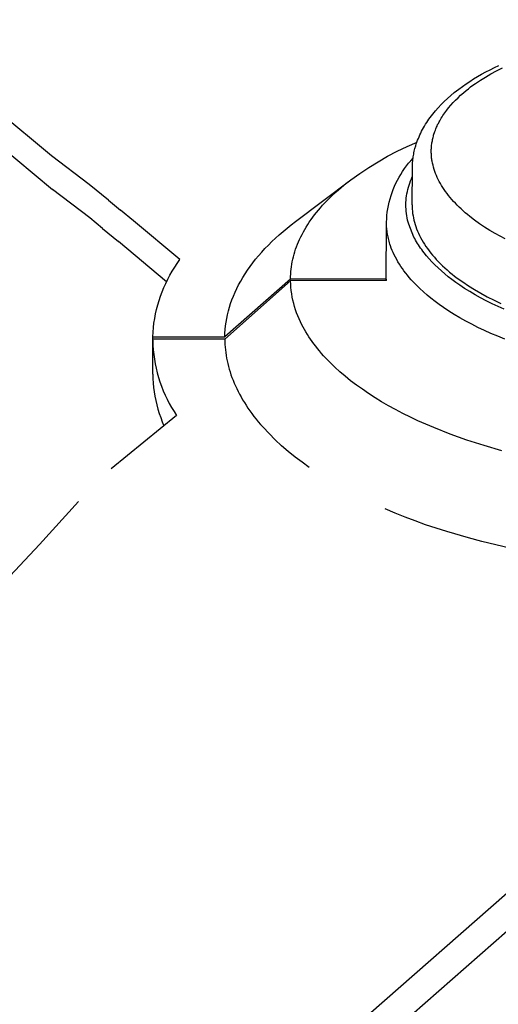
# Model space of a CAD drawing. Header units: millimetres. Extents: x -4170 to -1673, y 3725 to 5351.
# Tile 29 of 49: x -2382 to -2312, y 4813 to 4957. Entities that reach past the tile are written whole.
import ezdxf

# ---------------------------------------------------------------- set-up
doc = ezdxf.new("R2010")
doc.units = ezdxf.units.MM
doc.layers.add('Make2D$Visible$Curvas', color=7, linetype='Continuous')

msp = doc.modelspace()

# ---------------------------------------------------------------- linework, layer by layer
at = {"layer": 'Make2D$Visible$Curvas', "color": 29, "lineweight": -3, "true_color": 0x4d342b}
for p, q in [((-2377.09, 4937.46), (-2480.78, 5022.74)), ((-2480.56, 5018.24), (-2376.91, 4932.54)), ((-2317.93, 4946.84), (-2317.93, 4946.84)), ((-2322.09, 4942.4), (-2322.09, 4942.4)), ((-2325.02, 4938.81), (-2323.56, 4939.46)), ((-2323.16, 4940.47), (-2323.17, 4940.47)), ((-2327.86, 4937.38), (-2326.45, 4938.12)), ((-2326.45, 4938.12), (-2325.02, 4938.81)), ((-2371.57, 4933.26), (-2377.09, 4937.46)), ((-2330.61, 4935.75), (-2329.25, 4936.59)), ((-2329.25, 4936.59), (-2327.86, 4937.38)), ((-2333.24, 4933.95), (-2331.94, 4934.87)), ((-2331.94, 4934.87), (-2330.61, 4935.75)), ((-2341.34, 4927.84), (-2333.24, 4933.95)), ((-2334.69, 4932.79), (-2333.97, 4933.38)), ((-2333.97, 4933.38), (-2333.24, 4933.95)), ((-2371.48, 4928.39), (-2376.91, 4932.54)), ((-2368.71, 4930.97), (-2371.57, 4933.26)), ((-2336.07, 4931.55), (-2335.39, 4932.18)), ((-2335.39, 4932.18), (-2334.69, 4932.79)), ((-2368.71, 4930.97), (-2366.97, 4929.52)), ((-2337.38, 4930.21), (-2337.07, 4930.55)), ((-2337.07, 4930.55), (-2336.74, 4930.9)), ((-2336.74, 4930.9), (-2336.07, 4931.55)), ((-2365.08, 4927.95), (-2366.97, 4929.52)), ((-2338.56, 4928.81), (-2338.28, 4929.16)), ((-2338.28, 4929.16), (-2337.99, 4929.51)), ((-2337.99, 4929.51), (-2337.69, 4929.86)), ((-2337.69, 4929.86), (-2337.38, 4930.21)), ((-2369.59, 4926.83), (-2371.48, 4928.39)), ((-2365.08, 4927.95), (-2365.08, 4927.94)), ((-2358.28, 4922.27), (-2365.08, 4927.94)), ((-2341.97, 4927.37), (-2341.34, 4927.84)), ((-2339.56, 4927.39), (-2339.33, 4927.75)), ((-2339.33, 4927.75), (-2339.08, 4928.11)), ((-2339.08, 4928.11), (-2338.82, 4928.46)), ((-2338.82, 4928.46), (-2338.56, 4928.81)), ((-2369.59, 4926.83), (-2367.26, 4924.89)), ((-2343.73, 4925.9), (-2343.16, 4926.39)), ((-2343.16, 4926.39), (-2342.57, 4926.88)), ((-2342.57, 4926.88), (-2341.97, 4927.37)), ((-2340.4, 4925.95), (-2340.2, 4926.31)), ((-2340.2, 4926.31), (-2340, 4926.67)), ((-2340, 4926.67), (-2339.79, 4927.03)), ((-2339.79, 4927.03), (-2339.56, 4927.39)), ((-2360.22, 4918.99), (-2367.26, 4924.89)), ((-2345.33, 4924.38), (-2344.81, 4924.89)), ((-2344.81, 4924.89), (-2344.28, 4925.4)), ((-2344.28, 4925.4), (-2343.73, 4925.9)), ((-2341.06, 4924.5), (-2340.91, 4924.87)), ((-2340.91, 4924.87), (-2340.75, 4925.23)), ((-2340.75, 4925.23), (-2340.58, 4925.59)), ((-2340.58, 4925.59), (-2340.4, 4925.95)), ((-2346.75, 4922.83), (-2346.3, 4923.35)), ((-2346.3, 4923.35), (-2345.82, 4923.87)), ((-2345.82, 4923.87), (-2345.33, 4924.38)), ((-2341.56, 4923.05), (-2341.45, 4923.41)), ((-2341.45, 4923.41), (-2341.33, 4923.77)), ((-2341.33, 4923.77), (-2341.2, 4924.14)), ((-2341.2, 4924.14), (-2341.06, 4924.5)), ((-2358.67, 4921.72), (-2358.28, 4922.27)), ((-2348, 4921.25), (-2347.6, 4921.78)), ((-2347.6, 4921.78), (-2347.19, 4922.31)), ((-2347.19, 4922.31), (-2346.75, 4922.83)), ((-2341.89, 4921.59), (-2341.82, 4921.96)), ((-2341.82, 4921.96), (-2341.75, 4922.32)), ((-2341.75, 4922.32), (-2341.66, 4922.68)), ((-2341.66, 4922.68), (-2341.56, 4923.05)), ((-2359.73, 4920), (-2359.39, 4920.58)), ((-2359.39, 4920.58), (-2359.04, 4921.16)), ((-2359.04, 4921.16), (-2358.67, 4921.72)), ((-2348.73, 4920.18), (-2348.38, 4920.72)), ((-2348.38, 4920.72), (-2348, 4921.25)), ((-2342.06, 4920.14), (-2342.03, 4920.51)), ((-2342.03, 4920.51), (-2341.99, 4920.87)), ((-2341.99, 4920.87), (-2341.95, 4921.23)), ((-2341.95, 4921.23), (-2341.89, 4921.59)), ((-2360.34, 4918.79), (-2360.05, 4919.4)), ((-2360.05, 4919.4), (-2359.73, 4920)), ((-2342.08, 4919.42), (-2351.7, 4910.95)), ((-2342.08, 4919.17), (-2351.7, 4910.65)), ((-2349.68, 4918.57), (-2349.38, 4919.11)), ((-2349.38, 4919.11), (-2349.07, 4919.65)), ((-2349.07, 4919.65), (-2348.73, 4920.18)), ((-2342.08, 4919.78), (-2342.06, 4920.14)), ((-2342.08, 4919.42), (-2342.08, 4919.78)), ((-2328.05, 4919.4), (-2342.08, 4919.42)), ((-2328.05, 4919.2), (-2342.08, 4919.17)), ((-2342.06, 4918.69), (-2342.08, 4919.17)), ((-2328.05, 4919.2), (-2328.05, 4919.4)), ((-2361.11, 4916.92), (-2360.87, 4917.55)), ((-2360.87, 4917.55), (-2360.62, 4918.18)), ((-2360.62, 4918.18), (-2360.34, 4918.79)), ((-2350.44, 4916.93), (-2350.21, 4917.48)), ((-2350.21, 4917.48), (-2349.95, 4918.02)), ((-2349.95, 4918.02), (-2349.68, 4918.57)), ((-2342.03, 4918.22), (-2342.06, 4918.69)), ((-2341.98, 4917.74), (-2342.03, 4918.22)), ((-2341.91, 4917.27), (-2341.98, 4917.74)), ((-2361.51, 4915.63), (-2361.32, 4916.28)), ((-2361.32, 4916.28), (-2361.11, 4916.92)), ((-2350.85, 4915.84), (-2350.66, 4916.39)), ((-2350.66, 4916.39), (-2350.44, 4916.93)), ((-2341.83, 4916.79), (-2341.91, 4917.27)), ((-2341.73, 4916.33), (-2341.83, 4916.79)), ((-2341.62, 4915.86), (-2341.73, 4916.33)), ((-2361.83, 4914.32), (-2361.68, 4914.97)), ((-2361.68, 4914.97), (-2361.51, 4915.63)), ((-2351.31, 4914.2), (-2351.18, 4914.75)), ((-2351.18, 4914.75), (-2351.02, 4915.3)), ((-2351.02, 4915.3), (-2350.85, 4915.84)), ((-2341.49, 4915.4), (-2341.62, 4915.86)), ((-2341.35, 4914.94), (-2341.49, 4915.4)), ((-2341.19, 4914.49), (-2341.35, 4914.94)), ((-2362.07, 4912.99), (-2361.96, 4913.65)), ((-2361.96, 4913.65), (-2361.83, 4914.32)), ((-2351.52, 4913.11), (-2351.42, 4913.66)), ((-2351.42, 4913.66), (-2351.31, 4914.2)), ((-2341.02, 4914.04), (-2341.19, 4914.49)), ((-2340.83, 4913.6), (-2341.02, 4914.04)), ((-2340.63, 4913.17), (-2340.83, 4913.6)), ((-2340.42, 4912.74), (-2340.63, 4913.17)), ((-2362.21, 4911.64), (-2362.15, 4912.31)), ((-2362.15, 4912.31), (-2362.07, 4912.99)), ((-2351.68, 4911.49), (-2351.65, 4912.03)), ((-2351.65, 4912.03), (-2351.59, 4912.57)), ((-2351.59, 4912.57), (-2351.52, 4913.11)), ((-2340.23, 4912.39), (-2340.42, 4912.74)), ((-2340.04, 4912.04), (-2340.23, 4912.39)), ((-2339.83, 4911.68), (-2340.04, 4912.04)), ((-2339.62, 4911.33), (-2339.83, 4911.68)), ((-2351.7, 4910.65), (-2362.26, 4910.63)), ((-2362.26, 4910.46), (-2362.26, 4910.63)), ((-2362.26, 4910.46), (-2362.23, 4909.77)), ((-2362.23, 4905.5), (-2362.26, 4910.46)), ((-2362.25, 4910.97), (-2362.21, 4911.64)), ((-2362.25, 4910.97), (-2351.7, 4910.95)), ((-2362.25, 4910.63), (-2362.25, 4910.97)), ((-2362.23, 4906.01), (-2362.25, 4910.46)), ((-2351.7, 4910.95), (-2351.68, 4911.49)), ((-2351.7, 4910.65), (-2351.7, 4910.26)), ((-2351.7, 4910.26), (-2351.68, 4909.86)), ((-2339.4, 4910.98), (-2339.62, 4911.33)), ((-2339.16, 4910.63), (-2339.4, 4910.98)), ((-2338.92, 4910.28), (-2339.16, 4910.63)), ((-2338.66, 4909.94), (-2338.92, 4910.28)), ((-2362.23, 4909.77), (-2362.18, 4909.09)), ((-2362.18, 4909.09), (-2362.11, 4908.4)), ((-2351.68, 4909.86), (-2351.65, 4909.46)), ((-2351.65, 4909.46), (-2351.61, 4909.06)), ((-2351.61, 4909.06), (-2351.57, 4908.66)), ((-2338.4, 4909.59), (-2338.66, 4909.94)), ((-2338.13, 4909.24), (-2338.4, 4909.59)), ((-2337.84, 4908.9), (-2338.13, 4909.24)), ((-2337.55, 4908.55), (-2337.84, 4908.9)), ((-2362.11, 4908.4), (-2362.01, 4907.72)), ((-2362.01, 4907.72), (-2361.9, 4907.04)), ((-2351.57, 4908.66), (-2351.51, 4908.26)), ((-2351.51, 4908.26), (-2351.44, 4907.86)), ((-2351.44, 4907.86), (-2351.36, 4907.46)), ((-2351.36, 4907.46), (-2351.27, 4907.05)), ((-2337.25, 4908.21), (-2337.55, 4908.55)), ((-2336.93, 4907.87), (-2337.25, 4908.21)), ((-2336.28, 4907.19), (-2336.93, 4907.87)), ((-2361.9, 4907.04), (-2361.75, 4906.37)), ((-2361.75, 4906.37), (-2361.59, 4905.7)), ((-2351.27, 4907.05), (-2351.17, 4906.65)), ((-2351.17, 4906.65), (-2351.06, 4906.24)), ((-2351.06, 4906.24), (-2350.93, 4905.83)), ((-2335.58, 4906.52), (-2336.28, 4907.19)), ((-2334.85, 4905.86), (-2335.58, 4906.52)), ((-2362.23, 4905.5), (-2362.22, 4904.86)), ((-2362.22, 4904.86), (-2362.18, 4904.21)), ((-2361.59, 4905.7), (-2361.41, 4905.03)), ((-2361.41, 4905.03), (-2361.2, 4904.38)), ((-2350.93, 4905.83), (-2350.8, 4905.43)), ((-2350.8, 4905.43), (-2350.65, 4905.02)), ((-2350.65, 4905.02), (-2350.5, 4904.61)), ((-2350.5, 4904.61), (-2350.33, 4904.2)), ((-2334.08, 4905.2), (-2334.85, 4905.86)), ((-2333.28, 4904.55), (-2334.08, 4905.2)), ((-2332.44, 4903.91), (-2333.28, 4904.55)), ((-2362.18, 4904.21), (-2362.12, 4903.56)), ((-2362.12, 4903.56), (-2362.03, 4902.92)), ((-2361.2, 4904.38), (-2360.97, 4903.73)), ((-2360.97, 4903.73), (-2360.72, 4903.09)), ((-2360.72, 4903.09), (-2360.44, 4902.45)), ((-2350.33, 4904.2), (-2350.15, 4903.8)), ((-2350.15, 4903.8), (-2349.96, 4903.39)), ((-2349.96, 4903.39), (-2349.76, 4902.98)), ((-2331.56, 4903.29), (-2332.44, 4903.91)), ((-2330.65, 4902.67), (-2331.56, 4903.29)), ((-2362.03, 4902.92), (-2361.93, 4902.28)), ((-2361.93, 4902.28), (-2361.8, 4901.65)), ((-2361.8, 4901.65), (-2361.66, 4901.01)), ((-2360.44, 4902.45), (-2360.15, 4901.83)), ((-2360.15, 4901.83), (-2359.83, 4901.22)), ((-2349.76, 4902.98), (-2349.55, 4902.57)), ((-2349.55, 4902.57), (-2349.32, 4902.17)), ((-2349.32, 4902.17), (-2349.09, 4901.76)), ((-2349.09, 4901.76), (-2348.84, 4901.35)), ((-2329.71, 4902.06), (-2330.65, 4902.67)), ((-2328.74, 4901.47), (-2329.71, 4902.06)), ((-2361.66, 4901.01), (-2361.49, 4900.39)), ((-2361.49, 4900.39), (-2361.3, 4899.77)), ((-2359.83, 4901.22), (-2359.5, 4900.62)), ((-2359.5, 4900.62), (-2359.14, 4900.03)), ((-2348.84, 4901.35), (-2348.58, 4900.95)), ((-2348.58, 4900.95), (-2348.31, 4900.54)), ((-2348.31, 4900.54), (-2348.03, 4900.14)), ((-2327.73, 4900.89), (-2328.74, 4901.47)), ((-2326.69, 4900.32), (-2327.73, 4900.89)), ((-2325.63, 4899.76), (-2326.69, 4900.32)), ((-2358.77, 4899.45), (-2368.36, 4891.66)), ((-2361.3, 4899.77), (-2361.09, 4899.16)), ((-2361.09, 4899.16), (-2360.86, 4898.55)), ((-2359.14, 4900.03), (-2358.77, 4899.45)), ((-2348.03, 4900.14), (-2347.74, 4899.74)), ((-2347.74, 4899.74), (-2347.44, 4899.33)), ((-2347.44, 4899.33), (-2347.12, 4898.93)), ((-2347.12, 4898.93), (-2346.8, 4898.53)), ((-2324.54, 4899.22), (-2325.63, 4899.76)), ((-2323.42, 4898.7), (-2324.54, 4899.22)), ((-2360.86, 4898.55), (-2360.61, 4897.95)), ((-2346.8, 4898.53), (-2346.46, 4898.14)), ((-2346.46, 4898.14), (-2346.11, 4897.74)), ((-2345.23, 4896.81), (-2346.11, 4897.74)), ((-2322.28, 4898.18), (-2323.42, 4898.7)), ((-2321.12, 4897.69), (-2322.28, 4898.18)), ((-2318.73, 4896.74), (-2321.12, 4897.69)), ((-2344.32, 4895.9), (-2345.23, 4896.81)), ((-2343.38, 4895.03), (-2344.32, 4895.9)), ((-2316.26, 4895.86), (-2318.73, 4896.74)), ((-2313.73, 4895.05), (-2316.26, 4895.86)), ((-2342.42, 4894.19), (-2343.38, 4895.03)), ((-2311.15, 4894.3), (-2313.73, 4895.05)), ((-2341.42, 4893.38), (-2342.42, 4894.19)), ((-2340.4, 4892.61), (-2341.42, 4893.38)), ((-2339.36, 4891.87), (-2340.4, 4892.61)), ((-2378.81, 4880.58), (-2373.13, 4886.87)), ((-2326.78, 4885.19), (-2328.22, 4885.79)), ((-2325.31, 4884.6), (-2326.78, 4885.19)), ((-2323.82, 4884.04), (-2325.31, 4884.6)), ((-2322.3, 4883.49), (-2323.82, 4884.04)), ((-2319.2, 4882.48), (-2322.3, 4883.49)), ((-2316.04, 4881.55), (-2319.2, 4882.48)), ((-2314.07, 4881.02), (-2316.04, 4881.55)), ((-2384.66, 4874.46), (-2378.81, 4880.58)), ((-2312.04, 4880.52), (-2314.07, 4881.02)), ((-2309.98, 4880.04), (-2312.04, 4880.52)), ((-2582.45, 4591.31), (-2282.02, 4854.48)), ((-2582.04, 4585.67), (-2300.17, 4833.05))]:
    msp.add_line(p, q, dxfattribs=at)
at = {"layer": 'Make2D$Visible$Curvas', "color": 250, "lineweight": -3, "true_color": 0x111111}
for p, q in [((-2312.24, 4950.37), (-2311.59, 4950.68)), ((-2314.7, 4949.04), (-2314.1, 4949.38)), ((-2314.1, 4949.38), (-2313.5, 4949.72)), ((-2313.53, 4948.97), (-2312.74, 4949.44)), ((-2313.5, 4949.72), (-2312.87, 4950.05)), ((-2312.87, 4950.05), (-2312.24, 4950.37)), ((-2312.74, 4949.44), (-2311.91, 4949.89)), ((-2311.91, 4949.89), (-2311.06, 4950.32)), ((-2316.92, 4947.59), (-2316.39, 4947.97)), ((-2316.39, 4947.97), (-2315.84, 4948.33)), ((-2315.84, 4948.33), (-2315.28, 4948.69)), ((-2315.71, 4947.52), (-2315.37, 4947.77)), ((-2315.37, 4947.77), (-2315.02, 4948.01)), ((-2315.28, 4948.69), (-2314.7, 4949.04)), ((-2315.02, 4948.01), (-2314.29, 4948.5)), ((-2314.29, 4948.5), (-2313.53, 4948.97)), ((-2319.1, 4945.84), (-2318.6, 4946.28)), ((-2318.6, 4946.28), (-2318.1, 4946.7)), ((-2318.1, 4946.7), (-2317.44, 4947.21)), ((-2317.56, 4945.95), (-2317.18, 4946.31)), ((-2317.44, 4947.21), (-2316.92, 4947.59)), ((-2317.18, 4946.31), (-2316.78, 4946.66)), ((-2316.78, 4946.66), (-2316.36, 4947.01)), ((-2316.36, 4947.01), (-2316.04, 4947.26)), ((-2316.04, 4947.26), (-2315.71, 4947.52)), ((-2320.46, 4944.49), (-2320.02, 4944.95)), ((-2320.02, 4944.95), (-2319.57, 4945.4)), ((-2319.57, 4945.4), (-2319.1, 4945.84)), ((-2318.93, 4944.49), (-2318.61, 4944.86)), ((-2318.61, 4944.86), (-2318.28, 4945.23)), ((-2318.28, 4945.23), (-2317.93, 4945.59)), ((-2317.93, 4945.59), (-2317.56, 4945.95)), ((-2321.45, 4943.31), (-2321.26, 4943.55)), ((-2321.26, 4943.55), (-2321.07, 4943.79)), ((-2321.07, 4943.79), (-2320.87, 4944.02)), ((-2320.87, 4944.02), (-2320.46, 4944.49)), ((-2319.76, 4943.36), (-2319.64, 4943.55)), ((-2319.64, 4943.55), (-2319.5, 4943.74)), ((-2319.5, 4943.74), (-2319.22, 4944.12)), ((-2319.22, 4944.12), (-2318.93, 4944.49)), ((-2322.46, 4941.81), (-2322.31, 4942.07)), ((-2322.31, 4942.07), (-2322.15, 4942.32)), ((-2322.15, 4942.32), (-2321.98, 4942.57)), ((-2321.98, 4942.57), (-2321.81, 4942.82)), ((-2321.81, 4942.82), (-2321.63, 4943.06)), ((-2321.63, 4943.06), (-2321.45, 4943.31)), ((-2320.63, 4941.81), (-2320.54, 4942.01)), ((-2320.54, 4942.01), (-2320.44, 4942.2)), ((-2320.44, 4942.2), (-2320.34, 4942.4)), ((-2320.34, 4942.4), (-2320.23, 4942.59)), ((-2320.23, 4942.59), (-2320.12, 4942.78)), ((-2320.12, 4942.78), (-2320.01, 4942.98)), ((-2320.01, 4942.98), (-2319.89, 4943.17)), ((-2319.89, 4943.17), (-2319.76, 4943.36)), ((-2323.26, 4940.25), (-2323.14, 4940.52)), ((-2323.14, 4940.52), (-2323.02, 4940.78)), ((-2323.02, 4940.78), (-2322.89, 4941.04)), ((-2322.89, 4941.04), (-2322.75, 4941.3)), ((-2322.75, 4941.3), (-2322.61, 4941.56)), ((-2322.61, 4941.56), (-2322.46, 4941.81)), ((-2321.13, 4940.47), (-2320.95, 4941.02)), ((-2320.95, 4941.02), (-2320.88, 4941.22)), ((-2320.88, 4941.22), (-2320.8, 4941.42)), ((-2320.8, 4941.42), (-2320.72, 4941.62)), ((-2320.72, 4941.62), (-2320.63, 4941.81)), ((-2323.75, 4938.9), (-2323.67, 4939.18)), ((-2323.67, 4939.18), (-2323.57, 4939.45)), ((-2323.57, 4939.45), (-2323.48, 4939.72)), ((-2323.48, 4939.72), (-2323.37, 4939.99)), ((-2323.37, 4939.99), (-2323.26, 4940.25)), ((-2321.42, 4939.02), (-2321.4, 4939.18)), ((-2321.4, 4939.18), (-2321.38, 4939.34)), ((-2321.38, 4939.34), (-2321.35, 4939.5)), ((-2321.35, 4939.5), (-2321.32, 4939.66)), ((-2321.32, 4939.66), (-2321.29, 4939.83)), ((-2321.29, 4939.83), (-2321.25, 4939.99)), ((-2321.25, 4939.99), (-2321.21, 4940.15)), ((-2321.21, 4940.15), (-2321.17, 4940.31)), ((-2321.17, 4940.31), (-2321.13, 4940.47)), ((-2324.08, 4937.5), (-2324.05, 4937.7)), ((-2324.05, 4937.7), (-2324.01, 4937.9)), ((-2324.01, 4937.9), (-2323.96, 4938.11)), ((-2323.96, 4938.11), (-2323.92, 4938.31)), ((-2323.92, 4938.31), (-2323.86, 4938.51)), ((-2323.86, 4938.51), (-2323.75, 4938.9)), ((-2321.47, 4938.36), (-2321.46, 4938.53)), ((-2321.47, 4938.2), (-2321.47, 4938.36)), ((-2321.47, 4938.04), (-2321.47, 4938.2)), ((-2321.47, 4937.87), (-2321.47, 4938.04)), ((-2321.46, 4937.72), (-2321.47, 4937.87)), ((-2321.46, 4938.53), (-2321.45, 4938.69)), ((-2321.46, 4937.57), (-2321.46, 4937.72)), ((-2321.45, 4938.69), (-2321.44, 4938.85)), ((-2321.44, 4938.85), (-2321.42, 4939.02)), ((-2325.1, 4935.96), (-2324.8, 4936.35)), ((-2324.8, 4936.35), (-2324.48, 4936.72)), ((-2324.48, 4936.72), (-2324.15, 4937.09)), ((-2324.23, 4936.08), (-2324.22, 4936.28)), ((-2324.22, 4936.28), (-2324.21, 4936.48)), ((-2324.21, 4936.48), (-2324.19, 4936.69)), ((-2324.19, 4936.69), (-2324.17, 4936.89)), ((-2324.17, 4936.89), (-2324.14, 4937.1)), ((-2324.14, 4937.1), (-2324.11, 4937.3)), ((-2324.11, 4937.3), (-2324.08, 4937.5)), ((-2321.45, 4937.42), (-2321.46, 4937.57)), ((-2321.43, 4937.27), (-2321.45, 4937.42)), ((-2321.42, 4937.12), (-2321.43, 4937.27)), ((-2321.4, 4936.97), (-2321.42, 4937.12)), ((-2321.37, 4936.82), (-2321.4, 4936.97)), ((-2321.35, 4936.67), (-2321.37, 4936.82)), ((-2321.29, 4936.37), (-2321.35, 4936.67)), ((-2321.22, 4936.07), (-2321.29, 4936.37)), ((-2326.19, 4934.32), (-2325.94, 4934.74)), ((-2325.94, 4934.74), (-2325.67, 4935.16)), ((-2325.67, 4935.16), (-2325.4, 4935.57)), ((-2325.4, 4935.57), (-2325.1, 4935.96)), ((-2324.28, 4930.27), (-2324.24, 4935.57)), ((-2324.24, 4935.87), (-2324.23, 4936.08)), ((-2324.24, 4935.66), (-2324.24, 4935.87)), ((-2324.24, 4935.42), (-2324.24, 4935.66)), ((-2321.15, 4935.77), (-2321.22, 4936.07)), ((-2321.06, 4935.47), (-2321.15, 4935.77)), ((-2320.96, 4935.17), (-2321.06, 4935.47)), ((-2320.85, 4934.87), (-2320.96, 4935.17)), ((-2320.72, 4934.57), (-2320.85, 4934.87)), ((-2326.85, 4933), (-2326.64, 4933.45)), ((-2326.64, 4933.45), (-2326.42, 4933.89)), ((-2326.42, 4933.89), (-2326.19, 4934.32)), ((-2324.73, 4933.16), (-2324.62, 4933.47)), ((-2324.62, 4933.47), (-2324.51, 4933.77)), ((-2324.51, 4933.77), (-2324.39, 4934.07)), ((-2324.39, 4934.07), (-2324.25, 4934.36)), ((-2324.18, 4934.53), (-2324.18, 4934.53)), ((-2324.17, 4934.53), (-2324.17, 4934.53)), ((-2320.59, 4934.27), (-2320.72, 4934.57)), ((-2320.45, 4933.98), (-2320.59, 4934.27)), ((-2320.3, 4933.68), (-2320.45, 4933.98)), ((-2320.13, 4933.39), (-2320.3, 4933.68)), ((-2319.96, 4933.09), (-2320.13, 4933.39)), ((-2327.37, 4931.62), (-2327.21, 4932.08)), ((-2327.21, 4932.08), (-2327.04, 4932.54)), ((-2327.04, 4932.54), (-2326.85, 4933)), ((-2325.09, 4931.59), (-2325.04, 4931.91)), ((-2325.04, 4931.91), (-2324.97, 4932.22)), ((-2324.97, 4932.22), (-2324.9, 4932.54)), ((-2324.9, 4932.54), (-2324.82, 4932.85)), ((-2324.82, 4932.85), (-2324.73, 4933.16)), ((-2319.78, 4932.8), (-2319.96, 4933.09)), ((-2319.58, 4932.51), (-2319.78, 4932.8)), ((-2319.38, 4932.22), (-2319.58, 4932.51)), ((-2319.17, 4931.93), (-2319.38, 4932.22)), ((-2318.94, 4931.64), (-2319.17, 4931.93)), ((-2327.74, 4930.19), (-2327.63, 4930.67)), ((-2327.63, 4930.67), (-2327.51, 4931.14)), ((-2327.51, 4931.14), (-2327.37, 4931.62)), ((-2325.18, 4930.62), (-2325.16, 4930.94)), ((-2325.18, 4930.3), (-2325.18, 4930.62)), ((-2325.16, 4930.94), (-2325.13, 4931.27)), ((-2325.13, 4931.27), (-2325.09, 4931.59)), ((-2318.71, 4931.35), (-2318.94, 4931.64)), ((-2318.47, 4931.07), (-2318.71, 4931.35)), ((-2318.21, 4930.78), (-2318.47, 4931.07)), ((-2317.95, 4930.5), (-2318.21, 4930.78)), ((-2317.68, 4930.22), (-2317.95, 4930.5)), ((-2327.96, 4928.73), (-2327.91, 4929.21)), ((-2327.91, 4929.21), (-2327.83, 4929.7)), ((-2327.83, 4929.7), (-2327.74, 4930.19)), ((-2325.18, 4929.97), (-2325.18, 4930.3)), ((-2325.17, 4929.65), (-2325.18, 4929.97)), ((-2325.14, 4929.33), (-2325.17, 4929.65)), ((-2325.11, 4929.01), (-2325.14, 4929.33)), ((-2325.06, 4928.69), (-2325.11, 4929.01)), ((-2324.28, 4930.27), (-2324.27, 4929.96)), ((-2324.27, 4929.96), (-2324.26, 4929.65)), ((-2324.26, 4929.65), (-2324.23, 4929.33)), ((-2324.23, 4929.33), (-2324.2, 4929.01)), ((-2324.2, 4929.01), (-2324.15, 4928.69)), ((-2317.4, 4929.94), (-2317.68, 4930.22)), ((-2317.11, 4929.67), (-2317.4, 4929.94)), ((-2316.81, 4929.39), (-2317.11, 4929.67)), ((-2316.5, 4929.12), (-2316.81, 4929.39)), ((-2316.18, 4928.85), (-2316.5, 4929.12)), ((-2328.07, 4919.2), (-2328.03, 4927.73)), ((-2328.03, 4927.74), (-2328, 4928.23)), ((-2328.03, 4927.73), (-2328.03, 4927.74)), ((-2328.03, 4927.51), (-2328.03, 4927.73)), ((-2328, 4928.23), (-2327.96, 4928.73)), ((-2325.01, 4928.37), (-2325.06, 4928.69)), ((-2324.94, 4928.05), (-2325.01, 4928.37)), ((-2324.86, 4927.74), (-2324.94, 4928.05)), ((-2324.77, 4927.43), (-2324.86, 4927.74)), ((-2324.15, 4928.69), (-2324.09, 4928.37)), ((-2324.09, 4928.37), (-2324.02, 4928.05)), ((-2324.02, 4928.05), (-2323.94, 4927.73)), ((-2323.94, 4927.73), (-2323.85, 4927.41)), ((-2315.85, 4928.58), (-2316.18, 4928.85)), ((-2315.14, 4928.04), (-2315.85, 4928.58)), ((-2314.41, 4927.52), (-2315.14, 4928.04)), ((-2328.02, 4927.3), (-2328.03, 4927.51)), ((-2328.01, 4927.08), (-2328.02, 4927.3)), ((-2327.99, 4926.87), (-2328.01, 4927.08)), ((-2327.97, 4926.65), (-2327.99, 4926.87)), ((-2327.95, 4926.44), (-2327.97, 4926.65)), ((-2327.92, 4926.23), (-2327.95, 4926.44)), ((-2327.89, 4926.01), (-2327.92, 4926.23)), ((-2324.02, 4925.57), (-2324.77, 4927.43)), ((-2323.85, 4927.41), (-2323.74, 4927.09)), ((-2323.74, 4927.09), (-2323.63, 4926.77)), ((-2323.63, 4926.77), (-2323.5, 4926.44)), ((-2323.5, 4926.44), (-2323.36, 4926.12)), ((-2323.36, 4926.12), (-2323.21, 4925.8)), ((-2313.66, 4927.02), (-2314.41, 4927.52)), ((-2312.9, 4926.54), (-2313.66, 4927.02)), ((-2312.13, 4926.09), (-2312.9, 4926.54)), ((-2310.66, 4925.3), (-2312.13, 4926.09)), ((-2327.85, 4925.8), (-2327.89, 4926.01)), ((-2327.81, 4925.58), (-2327.85, 4925.8)), ((-2327.76, 4925.37), (-2327.81, 4925.58)), ((-2327.71, 4925.15), (-2327.76, 4925.37)), ((-2327.65, 4924.94), (-2327.71, 4925.15)), ((-2327.59, 4924.73), (-2327.65, 4924.94)), ((-2327.52, 4924.51), (-2327.59, 4924.73)), ((-2323.9, 4925.34), (-2324.02, 4925.57)), ((-2323.77, 4925.11), (-2323.9, 4925.34)), ((-2323.64, 4924.87), (-2323.77, 4925.11)), ((-2323.5, 4924.64), (-2323.64, 4924.87)), ((-2323.35, 4924.41), (-2323.5, 4924.64)), ((-2323.21, 4925.8), (-2323.04, 4925.48)), ((-2323.04, 4925.48), (-2322.87, 4925.15)), ((-2322.87, 4925.15), (-2322.68, 4924.83)), ((-2322.68, 4924.83), (-2322.48, 4924.51)), ((-2327.45, 4924.3), (-2327.52, 4924.51)), ((-2327.33, 4923.96), (-2327.45, 4924.3)), ((-2327.2, 4923.62), (-2327.33, 4923.96)), ((-2327.05, 4923.29), (-2327.2, 4923.62)), ((-2326.89, 4922.95), (-2327.05, 4923.29)), ((-2323.2, 4924.18), (-2323.35, 4924.41)), ((-2323.04, 4923.95), (-2323.2, 4924.18)), ((-2322.88, 4923.72), (-2323.04, 4923.95)), ((-2322.71, 4923.49), (-2322.88, 4923.72)), ((-2322.54, 4923.27), (-2322.71, 4923.49)), ((-2322.17, 4922.81), (-2322.54, 4923.27)), ((-2322.48, 4924.51), (-2322.26, 4924.19)), ((-2322.26, 4924.19), (-2322.04, 4923.87)), ((-2322.04, 4923.87), (-2321.8, 4923.55)), ((-2321.8, 4923.55), (-2321.56, 4923.23)), ((-2321.56, 4923.23), (-2321.3, 4922.92)), ((-2326.72, 4922.62), (-2326.89, 4922.95)), ((-2326.54, 4922.28), (-2326.72, 4922.62)), ((-2326.35, 4921.95), (-2326.54, 4922.28)), ((-2326.15, 4921.62), (-2326.35, 4921.95)), ((-2321.78, 4922.36), (-2322.17, 4922.81)), ((-2321.37, 4921.92), (-2321.78, 4922.36)), ((-2320.94, 4921.48), (-2321.37, 4921.92)), ((-2321.3, 4922.92), (-2321.02, 4922.6)), ((-2321.02, 4922.6), (-2320.74, 4922.29)), ((-2320.74, 4922.29), (-2320.45, 4921.98)), ((-2320.45, 4921.98), (-2320.14, 4921.67)), ((-2325.93, 4921.28), (-2326.15, 4921.62)), ((-2325.71, 4920.96), (-2325.93, 4921.28)), ((-2325.47, 4920.63), (-2325.71, 4920.96)), ((-2325.22, 4920.3), (-2325.47, 4920.63)), ((-2320.48, 4921.04), (-2320.94, 4921.48)), ((-2320, 4920.61), (-2320.48, 4921.04)), ((-2320.14, 4921.67), (-2319.82, 4921.36)), ((-2319.51, 4920.18), (-2320, 4920.61)), ((-2319.82, 4921.36), (-2319.49, 4921.05)), ((-2319.49, 4921.05), (-2319.15, 4920.75)), ((-2319.15, 4920.75), (-2318.8, 4920.45)), ((-2318.8, 4920.45), (-2318.43, 4920.15)), ((-2324.96, 4919.98), (-2325.22, 4920.3)), ((-2324.69, 4919.65), (-2324.96, 4919.98)), ((-2324.41, 4919.33), (-2324.69, 4919.65)), ((-2324.12, 4919.01), (-2324.41, 4919.33)), ((-2323.65, 4918.52), (-2324.12, 4919.01)), ((-2318.99, 4919.76), (-2319.51, 4920.18)), ((-2318.45, 4919.34), (-2318.99, 4919.76)), ((-2317.89, 4918.93), (-2318.45, 4919.34)), ((-2318.43, 4920.15), (-2318.06, 4919.86)), ((-2318.06, 4919.86), (-2317.67, 4919.56)), ((-2317.3, 4918.53), (-2317.89, 4918.93)), ((-2317.67, 4919.56), (-2316.87, 4918.99)), ((-2316.87, 4918.99), (-2316.03, 4918.42)), ((-2323.16, 4918.04), (-2323.65, 4918.52)), ((-2322.63, 4917.56), (-2323.16, 4918.04)), ((-2322.09, 4917.08), (-2322.63, 4917.56)), ((-2316.59, 4918.05), (-2317.3, 4918.53)), ((-2315.84, 4917.58), (-2316.59, 4918.05)), ((-2316.03, 4918.42), (-2315.15, 4917.88)), ((-2315.06, 4917.13), (-2315.84, 4917.58)), ((-2315.15, 4917.88), (-2314.23, 4917.34)), ((-2321.52, 4916.61), (-2322.09, 4917.08)), ((-2320.92, 4916.15), (-2321.52, 4916.61)), ((-2320.31, 4915.69), (-2320.92, 4916.15)), ((-2314.26, 4916.68), (-2315.06, 4917.13)), ((-2313.43, 4916.24), (-2314.26, 4916.68)), ((-2314.23, 4917.34), (-2313.27, 4916.82)), ((-2312.58, 4915.82), (-2313.43, 4916.24)), ((-2313.27, 4916.82), (-2312.29, 4916.32)), ((-2312.29, 4916.32), (-2311.27, 4915.83)), ((-2319.67, 4915.24), (-2320.31, 4915.69)), ((-2318.9, 4914.74), (-2319.67, 4915.24)), ((-2318.11, 4914.24), (-2318.9, 4914.74)), ((-2311.7, 4915.4), (-2312.58, 4915.82)), ((-2310.79, 4915), (-2311.7, 4915.4)), ((-2317.28, 4913.75), (-2318.11, 4914.24)), ((-2316.43, 4913.27), (-2317.28, 4913.75)), ((-2315.55, 4912.81), (-2316.43, 4913.27)), ((-2314.64, 4912.35), (-2315.55, 4912.81)), ((-2313.7, 4911.91), (-2314.64, 4912.35)), ((-2312.74, 4911.48), (-2313.7, 4911.91)), ((-2311.75, 4911.06), (-2312.74, 4911.48)), ((-2310.73, 4910.65), (-2311.75, 4911.06))]:
    msp.add_line(p, q, dxfattribs=at)

doc.saveas('drawing.dxf')
